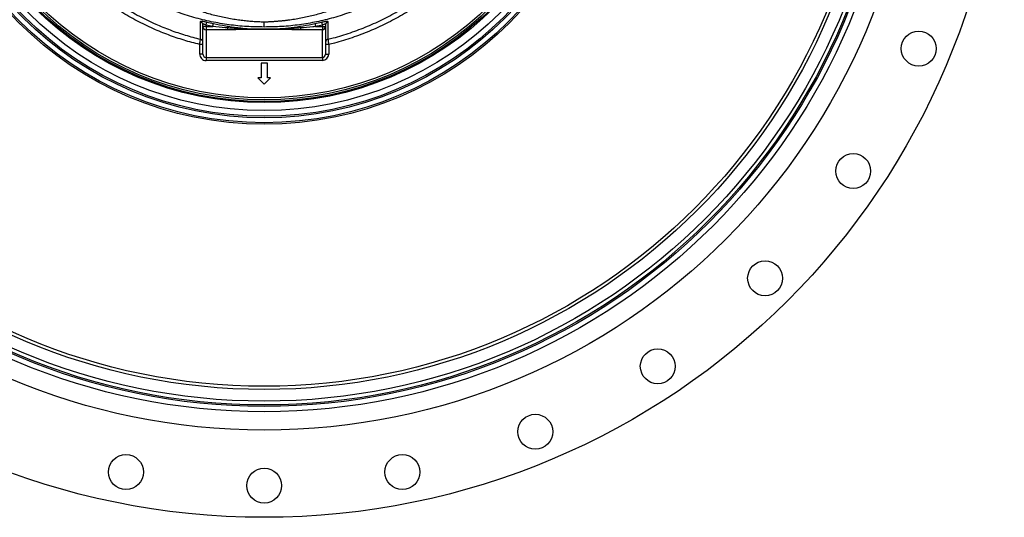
# Model space of a CAD drawing. Header units: millimetres. Extents: x 1218 to 2618, y 1282 to 2682.
# Tile 2 of 19: x 1687 to 2618, y 1282 to 1753. Entities that reach past the tile are written whole.
import ezdxf

# ---------------------------------------------------------------- set-up
doc = ezdxf.new("R2010")
doc.units = ezdxf.units.MM

msp = doc.modelspace()

# ---------------------------------------------------------------- linework, layer by layer
at = {"color": 7, "linetype": 'Continuous', "lineweight": 25}
for p, q in [((1917.99, 1745.85), (1918, 1750.8)), ((1860.04, 1746.28), (1860.04, 1748.15)), ((1863.04, 1746.28), (1860.04, 1746.28)), ((1860.04, 1720.27), (1860.04, 1746.28)), ((1869.4, 1746.28), (1863.04, 1747.7)), ((1863.04, 1747.7), (1863.04, 1746.28)), ((1863.04, 1746.28), (1869.4, 1746.28)), ((1863.04, 1746.28), (1863.04, 1743.32)), ((1883.77, 1743.32), (1863.04, 1743.32)), ((1863.04, 1743.32), (1863.04, 1717.13)), ((1863.72, 1750.57), (1870, 1749.17)), ((1883.77, 1743.32), (1883.77, 1744.95)), ((1952.3, 1744.95), (1952.3, 1743.32)), ((1973.04, 1743.32), (1952.3, 1743.32)), ((1966.07, 1749.17), (1972.35, 1750.57)), ((1973.04, 1747.7), (1966.67, 1746.28)), ((1966.67, 1746.28), (1973.04, 1746.28)), ((1973.04, 1746.28), (1973.04, 1747.7)), ((1973.04, 1746.28), (1973.04, 1743.32)), ((1973.04, 1746.28), (1976.04, 1746.28)), ((1973.04, 1717.13), (1973.04, 1743.32)), ((1976.04, 1748.15), (1976.04, 1746.28)), ((1976.04, 1746.28), (1976.04, 1720.27)), ((1860.04, 1729.31), (1857.04, 1729.31)), ((1857.04, 1720.27), (1857.04, 1729.31)), ((1979.04, 1729.31), (1976.04, 1729.31)), ((1979.04, 1729.31), (1979.04, 1720.27)), ((1860.04, 1720.27), (1857.04, 1720.27)), ((1863.04, 1717.13), (1973.04, 1717.13)), ((1863.04, 1717.13), (1863.04, 1714.17)), ((1973.04, 1714.17), (1863.04, 1714.17)), ((1973.04, 1717.13), (1973.04, 1714.17)), ((1976.04, 1720.27), (1979.04, 1720.27)), ((1921.04, 1711.79), (1915.04, 1711.79)), ((1915.04, 1711.79), (1915.04, 1697.79)), ((1921.04, 1697.79), (1921.04, 1711.79)), ((1912.04, 1697.79), (1918.04, 1691.79)), ((1915.04, 1697.79), (1912.04, 1697.79)), ((1918.04, 1691.79), (1924.04, 1697.79)), ((1924.04, 1697.79), (1921.04, 1697.79))]:
    msp.add_line(p, q, dxfattribs=at)
at = {"color": 7, "linetype": 'Continuous', "lineweight": 25, "flags": 128}
for points in [[(1863.04, 1747.7), (1863.16, 1748.21), (1863.27, 1748.7), (1863.38, 1749.16), (1863.48, 1749.58), (1863.57, 1749.94), (1863.64, 1750.23), (1863.69, 1750.44), (1863.72, 1750.57)], [(1869.4, 1746.28), (1869.5, 1746.79), (1869.61, 1747.28), (1869.7, 1747.75), (1869.79, 1748.17), (1869.87, 1748.53), (1869.93, 1748.82), (1869.97, 1749.04), (1870, 1749.17)], [(1966.07, 1749.17), (1966.1, 1749.04), (1966.14, 1748.82), (1966.2, 1748.53), (1966.28, 1748.17), (1966.37, 1747.75), (1966.46, 1747.28), (1966.57, 1746.79), (1966.67, 1746.28)], [(1972.35, 1750.57), (1972.38, 1750.44), (1972.43, 1750.23), (1972.5, 1749.94), (1972.59, 1749.58), (1972.69, 1749.16), (1972.8, 1748.7), (1972.91, 1748.21), (1973.04, 1747.7)]]:
    msp.add_lwpolyline(points, dxfattribs=at)
at = {"color": 7, "linetype": 'Continuous', "lineweight": 25}
for centre, radius in [((1918.04, 1981.79), 700), ((1918.04, 1981.79), 617.5), ((1918.04, 1981.79), 600), ((1918.04, 1981.79), 595), ((1918.04, 1981.79), 593.6), ((1918.04, 1981.79), 590.07), ((1918.04, 1981.79), 579), ((1918.04, 1981.79), 576), ((1918.04, 1981.79), 328), ((1918.04, 1981.79), 326.54), ((1918.04, 1981.79), 321.84), ((1918.04, 1981.79), 320.38), ((1918.04, 1981.79), 315), ((1918.04, 1981.79), 307.5), ((1918.04, 1981.79), 306.5), ((1918.04, 1981.79), 305), ((1918.04, 1981.79), 303), ((2537.04, 1725.39), 16.5), ((2475.12, 1609.55), 16.5), ((2391.8, 1508.02), 16.5), ((2290.27, 1424.7), 16.5), ((2174.43, 1362.79), 16.5), ((1787.33, 1324.66), 16.5), ((2048.75, 1324.66), 16.5), ((1918.04, 1311.79), 16.5)]:
    msp.add_circle(centre, radius, dxfattribs=at)
for centre, radius, start, end in [((1857.07, 1748.14), 2.96, 0.28758, 75.88095), ((1979, 1748.14), 2.96, 104.11905, 179.71242), ((1863.01, 1746.3), 2.98, 180.44187, 270.4352), ((1891.08, 1743.85), 7.4, 158.63945, 171.45722), ((1944.99, 1743.85), 7.4, 8.54278, 21.36055), ((1973.06, 1746.3), 2.98, 269.5648, 359.55813), ((1857.04, 1731.37), 3, 0.03258, 76.33518), ((1979.03, 1731.37), 3, 103.66482, 179.96742)]:
    msp.add_arc(centre, radius, start, end, dxfattribs=at)
for centre, major_axis, ratio, start_param, end_param in [((1863.04, 1720.27), (0, 6.09), 0.984808, 1.570796, 3.141593), ((1863.04, 1720.27), (0, 3.14), 0.955981, 1.570796, 3.141593), ((1973.04, 1720.27), (0, 3.14), 0.955981, 3.141593, 4.712389), ((1973.04, 1720.27), (0, -6.09), 0.984808, 0, 1.570796)]:
    msp.add_ellipse(centre, major_axis=major_axis, ratio=ratio, start_param=start_param, end_param=end_param, dxfattribs=at)
for points, knots in [([(1857.04, 1729.31), (1852.07, 1730.61), (1842.15, 1733.2), (1827.58, 1738.19), (1812.66, 1744.24), (1797.52, 1751.57), (1782.27, 1760.27), (1767.62, 1769.97), (1753.66, 1780.62), (1740.48, 1792.17), (1728.12, 1804.6), (1716.62, 1817.85), (1706.01, 1831.85), (1696.37, 1846.52), (1687.75, 1861.77), (1680.21, 1877.57), (1673.75, 1893.86), (1668.37, 1910.56), (1664.12, 1927.56), (1661.03, 1944.8), (1659.14, 1962.22), (1658.43, 1979.76), (1658.88, 1997.33), (1660.51, 2014.81), (1663.35, 2032.34), (1667.47, 2049.83), (1672.87, 2067.24), (1679.49, 2084.24), (1687.18, 2100.77), (1693.26, 2111.27), (1696.3, 2116.51)], [0, 0, 0, 0, 0.031534, 0.063096, 0.09463, 0.130502, 0.166497, 0.202533, 0.238529, 0.274401, 0.310261, 0.346243, 0.382267, 0.41825, 0.45411, 0.489924, 0.525861, 0.561838, 0.597773, 0.633587, 0.669463, 0.705462, 0.741503, 0.777501, 0.813377, 0.85061, 0.887979, 0.925396, 0.962767, 1, 1, 1, 1]), ([(2139.78, 2116.51), (2142.26, 2112.26), (2147.24, 2103.75), (2153.77, 2090.47), (2159.94, 2076.04), (2165.48, 2060.38), (2170.21, 2043.49), (2173.81, 2026.3), (2176.24, 2008.93), (2177.5, 1991.46), (2177.55, 1973.94), (2176.41, 1956.42), (2174.1, 1938.99), (2170.64, 1921.78), (2166.04, 1904.87), (2160.28, 1888.32), (2153.4, 1872.16), (2145.46, 1856.49), (2136.5, 1841.4), (2126.57, 1826.97), (2115.67, 1813.28), (2103.87, 1800.34), (2091.22, 1788.2), (2077.8, 1776.93), (2063.69, 1766.63), (2048.92, 1757.32), (2033.54, 1749.03), (2017.63, 1741.76), (2001.29, 1735.59), (1988.34, 1731.64), (1980.87, 1729.77), (1979.04, 1729.31)], [0, 0, 0, 0, 0.030307, 0.060638, 0.090945, 0.126785, 0.162748, 0.198752, 0.234715, 0.270554, 0.306428, 0.342425, 0.378463, 0.41446, 0.450334, 0.486201, 0.52219, 0.558221, 0.59421, 0.630077, 0.665868, 0.70178, 0.737734, 0.773646, 0.809437, 0.845138, 0.88096, 0.916824, 0.952646, 0.988348, 1, 1, 1, 1]), ([(1750.63, 1836.97), (1750.94, 1836.56), (1751.56, 1835.76), (1752.5, 1834.56), (1753.44, 1833.36), (1754.4, 1832.17), (1755.36, 1830.99), (1756.33, 1829.81), (1757.3, 1828.65), (1758.29, 1827.48), (1759.28, 1826.33), (1760.28, 1825.18), (1761.28, 1824.04), (1762.3, 1822.91), (1763.32, 1821.78), (1764.35, 1820.66), (1765.39, 1819.55), (1767.47, 1817.34), (1770.66, 1814.09), (1775.01, 1809.88), (1779.48, 1805.79), (1785.6, 1800.48), (1793.54, 1794.15), (1803.48, 1787.09), (1813.78, 1780.61), (1824.41, 1774.72), (1835.34, 1769.44), (1846.57, 1764.78), (1858.06, 1760.75), (1867.84, 1757.94), (1875.74, 1756.02), (1881.69, 1754.76), (1887.67, 1753.66), (1892.58, 1752.91), (1896.38, 1752.41), (1899.07, 1752.09), (1901.77, 1751.8), (1904.46, 1751.55), (1907.17, 1751.33), (1909.87, 1751.14), (1912.57, 1750.99), (1915.28, 1750.88), (1917.09, 1750.83), (1918, 1750.8)], [0, 0, 0, 0, 0.007838, 0.015672, 0.023502, 0.031329, 0.039153, 0.046974, 0.054793, 0.06261, 0.070425, 0.078239, 0.086052, 0.093864, 0.101677, 0.109489, 0.117302, 0.125116, 0.156296, 0.187422, 0.218516, 0.249602, 0.312314, 0.374899, 0.437373, 0.499769, 0.562037, 0.624234, 0.686994, 0.749664, 0.780942, 0.812191, 0.843434, 0.874698, 0.888628, 0.90255, 0.916468, 0.930383, 0.944298, 0.958215, 0.972136, 0.986063, 1, 1, 1, 1]), ([(1918, 1750.8), (1918.5, 1750.82), (1919.51, 1750.84), (1921.03, 1750.89), (1922.55, 1750.96), (1924.07, 1751.03), (1925.59, 1751.11), (1927.11, 1751.21), (1928.62, 1751.32), (1930.14, 1751.43), (1931.66, 1751.56), (1933.17, 1751.7), (1934.69, 1751.85), (1936.21, 1752.01), (1937.72, 1752.18), (1939.24, 1752.36), (1940.75, 1752.56), (1943.76, 1752.97), (1948.26, 1753.65), (1954.22, 1754.74), (1960.15, 1755.99), (1968.03, 1757.89), (1977.79, 1760.68), (1989.29, 1764.71), (2000.55, 1769.37), (2011.48, 1774.65), (2022.11, 1780.53), (2032.41, 1787), (2042.37, 1794.05), (2050.32, 1800.37), (2056.44, 1805.67), (2060.91, 1809.78), (2065.3, 1814.03), (2068.8, 1817.6), (2071.46, 1820.43), (2073.32, 1822.45), (2075.14, 1824.48), (2076.94, 1826.53), (2078.7, 1828.59), (2080.43, 1830.66), (2082.12, 1832.75), (2083.79, 1834.85), (2084.88, 1836.26), (2085.42, 1836.97)], [0, 0, 0, 0, 0.007804, 0.015608, 0.023413, 0.031218, 0.039025, 0.046834, 0.054644, 0.062458, 0.070274, 0.078094, 0.085917, 0.093745, 0.101577, 0.109414, 0.117256, 0.125105, 0.156252, 0.187355, 0.218438, 0.249527, 0.312149, 0.374814, 0.437186, 0.499703, 0.561816, 0.624187, 0.687057, 0.749611, 0.780606, 0.811768, 0.84312, 0.874685, 0.888835, 0.902924, 0.916954, 0.930926, 0.944843, 0.958707, 0.97252, 0.986283, 1, 1, 1, 1]), ([(1917.99, 1745.85), (1912.44, 1745.94), (1901.33, 1746.1), (1884.64, 1747.84), (1867.99, 1750.69), (1851.48, 1754.77), (1835.3, 1760.03), (1819.42, 1766.48), (1803.94, 1774.13), (1791.06, 1781.74), (1780.63, 1788.72), (1775.22, 1792.77), (1772.52, 1794.8)], [0, 0, 0, 0, 0.106476, 0.212951, 0.321602, 0.430252, 0.539079, 0.647904, 0.75908, 0.870256, 0.935068, 1, 1, 1, 1]), ([(2063.74, 1794.94), (2060.88, 1792.79), (2055.15, 1788.5), (2044.46, 1781.4), (2031.59, 1773.84), (2016.21, 1766.28), (2000.2, 1759.81), (1983.94, 1754.59), (1967.66, 1750.61), (1951.35, 1747.83), (1934.76, 1746.1), (1923.58, 1745.94), (1917.99, 1745.85)], [0, 0, 0, 0, 0.068527, 0.137195, 0.245808, 0.354421, 0.465384, 0.576347, 0.681216, 0.786086, 0.893043, 1, 1, 1, 1]), ([(1857.75, 1734.28), (1857.75, 1734.56), (1857.76, 1735.29), (1857.77, 1736.79), (1857.78, 1738.87), (1857.79, 1741.32), (1857.79, 1744.16), (1857.8, 1747.35), (1857.79, 1749.79), (1857.79, 1751.01)], [0, 0, 0, 0, 0.09606, 0.246714, 0.397368, 0.548024, 0.698681, 0.84934, 1, 1, 1, 1]), ([(1857.79, 1751.01), (1857.83, 1751.09), (1857.9, 1751.26), (1858.63, 1751.36), (1859.96, 1751.28), (1861.74, 1751.02), (1863.06, 1750.72), (1863.72, 1750.57)], [0, 0, 0, 0, 0.1530531, 0.3585468, 0.5690118, 0.7848342, 1, 1, 1, 1]), ([(1972.35, 1750.57), (1972.89, 1750.7), (1974.06, 1750.96), (1975.73, 1751.23), (1977.14, 1751.36), (1978.1, 1751.3), (1978.22, 1751.11), (1978.28, 1751.01)], [0, 0, 0, 0, 0.175651, 0.380402, 0.584388, 0.792051, 1, 1, 1, 1]), ([(1978.28, 1751.01), (1978.28, 1749.79), (1978.28, 1747.35), (1978.28, 1744.16), (1978.28, 1741.32), (1978.29, 1738.87), (1978.3, 1736.79), (1978.31, 1735.29), (1978.32, 1734.56), (1978.32, 1734.28)], [0, 0, 0, 0, 0.15066, 0.301319, 0.451976, 0.602632, 0.753286, 0.90394, 1, 1, 1, 1]), ([(1863.04, 1747.7), (1862.7, 1747.85), (1862.05, 1748.14), (1861.14, 1748.42), (1860.46, 1748.5), (1860.09, 1748.4), (1860.05, 1748.23), (1860.04, 1748.15)], [0, 0, 0, 0, 0.223843, 0.440532, 0.646307, 0.847144, 1, 1, 1, 1]), ([(1883.77, 1744.95), (1882.91, 1745.02), (1878.12, 1745.41), (1873.33, 1745.89), (1869.4, 1746.28)], [0, 0, 0, 0, 0.179378, 1, 1, 1, 1]), ([(1870, 1749.17), (1873.88, 1748.4), (1878.6, 1747.45), (1883.35, 1746.68), (1884.19, 1746.54)], [0, 0, 0, 0, 0.820863, 1, 1, 1, 1]), ([(1918.04, 1743.76), (1918, 1743.76), (1917.6, 1743.76), (1913.56, 1743.74), (1904.16, 1743.83), (1893.13, 1744.26), (1885.76, 1744.8), (1883.77, 1744.95)], [0, 0, 0, 0, 0.002875, 0.034985, 0.353949, 0.825069, 1, 1, 1, 1]), ([(1918.04, 1743.76), (1917, 1743.74), (1915.01, 1743.7), (1912.16, 1743.65), (1908.87, 1743.59), (1905.16, 1743.52), (1900.83, 1743.46), (1896.6, 1743.4), (1892.99, 1743.37), (1890.12, 1743.34), (1887.93, 1743.33), (1885.82, 1743.32), (1884.44, 1743.32), (1883.77, 1743.32)], [0, 0, 0, 0, 0.0910604, 0.1744, 0.2500201, 0.3801629, 0.499965, 0.6293209, 0.7498835, 0.815985, 0.8796988, 0.9410338, 1, 1, 1, 1]), ([(1884.19, 1746.54), (1888.1, 1745.99), (1897.24, 1744.68), (1908.47, 1743.95), (1915.82, 1743.78), (1917.91, 1743.76), (1918, 1743.76), (1918.04, 1743.76)], [0, 0, 0, 0, 0.348397, 0.815335, 0.992175, 0.997121, 1, 1, 1, 1]), ([(1918.04, 1743.76), (1918.07, 1743.76), (1922.05, 1743.79), (1929.7, 1744.06), (1940.97, 1744.97), (1948.24, 1746.02), (1951.88, 1746.54)], [0, 0, 0, 0, 0.002878, 0.351162, 0.675167, 1, 1, 1, 1]), ([(1952.3, 1744.95), (1950.31, 1744.8), (1942.94, 1744.26), (1931.91, 1743.83), (1922.51, 1743.74), (1918.47, 1743.76), (1918.07, 1743.76), (1918.04, 1743.76)], [0, 0, 0, 0, 0.174931, 0.646051, 0.965015, 0.997125, 1, 1, 1, 1]), ([(1952.3, 1743.32), (1951.92, 1743.32), (1951.15, 1743.32), (1949.97, 1743.33), (1948.77, 1743.33), (1947.54, 1743.34), (1946.29, 1743.34), (1945.01, 1743.35), (1942.77, 1743.37), (1939.47, 1743.4), (1935.25, 1743.46), (1930.92, 1743.52), (1926.74, 1743.6), (1922.41, 1743.68), (1919.56, 1743.73), (1918.04, 1743.76)], [0, 0, 0, 0, 0.0334025, 0.0675768, 0.1025249, 0.1382488, 0.1747501, 0.2120306, 0.2500917, 0.3706367, 0.4999722, 0.6197828, 0.7499348, 0.8662797, 1, 1, 1, 1]), ([(1951.88, 1746.54), (1955.77, 1747.21), (1960.51, 1748.02), (1965.22, 1749), (1966.07, 1749.17)], [0, 0, 0, 0, 0.8206785, 1, 1, 1, 1]), ([(1966.67, 1746.28), (1965.82, 1746.19), (1961.03, 1745.69), (1956.24, 1745.28), (1952.3, 1744.95)], [0, 0, 0, 0, 0.178968, 1, 1, 1, 1]), ([(1976.04, 1748.15), (1976.01, 1748.25), (1975.95, 1748.44), (1975.46, 1748.5), (1974.73, 1748.37), (1973.88, 1748.08), (1973.31, 1747.82), (1973.04, 1747.7)], [0, 0, 0, 0, 0.206787, 0.409152, 0.609569, 0.816698, 1, 1, 1, 1]), ([(1857.04, 1729.31), (1857.12, 1729.88), (1857.28, 1731.03), (1857.5, 1732.55), (1857.66, 1733.67), (1857.73, 1734.18), (1857.74, 1734.25), (1857.75, 1734.28)], [0, 0, 0, 0, 0.2282619, 0.4577594, 0.6859171, 0.9093604, 1, 1, 1, 1]), ([(1978.32, 1734.28), (1978.33, 1734.25), (1978.34, 1734.18), (1978.41, 1733.67), (1978.57, 1732.55), (1978.79, 1731.03), (1978.95, 1729.88), (1979.04, 1729.31)], [0, 0, 0, 0, 0.09064, 0.314083, 0.542241, 0.771738, 1, 1, 1, 1])]:
    msp.add_open_spline(points, degree=3, knots=knots, dxfattribs=at)
at = {"color": 1, "linetype": 'Continuous', "lineweight": 25}
for points, knots in [([(1689.55, 2093.5), (1687.73, 2089.76), (1683.31, 2080.65), (1677.59, 2065.59), (1672.25, 2048.53), (1668.22, 2031.37), (1665.44, 2014.18), (1663.84, 1997.03), (1663.4, 1979.8), (1664.1, 1962.59), (1665.95, 1945.51), (1668.98, 1928.6), (1673.15, 1911.92), (1678.42, 1895.54), (1684.77, 1879.56), (1692.17, 1864.06), (1700.62, 1849.11), (1710.08, 1834.72), (1720.48, 1820.99), (1731.77, 1807.99), (1743.89, 1795.8), (1756.82, 1784.48), (1770.51, 1774.04), (1784.88, 1764.52), (1799.84, 1755.99), (1814.65, 1748.82), (1829.18, 1742.93), (1843.3, 1738.07), (1852.93, 1735.54), (1857.75, 1734.28)], [0, 0, 0, 0, 0.027443, 0.066811, 0.106129, 0.145304, 0.183049, 0.220924, 0.258843, 0.296718, 0.334464, 0.372145, 0.409954, 0.447808, 0.485617, 0.523299, 0.561028, 0.598886, 0.636787, 0.674645, 0.712374, 0.750114, 0.787983, 0.825895, 0.863764, 0.901503, 0.934326, 0.967177, 1, 1, 1, 1]), ([(1978.32, 1734.28), (1979.97, 1734.69), (1987.14, 1736.49), (1999.68, 1740.32), (2015.71, 1746.37), (2031.32, 1753.5), (2046.4, 1761.63), (2060.89, 1770.75), (2074.73, 1780.86), (2087.89, 1791.91), (2100.3, 1803.81), (2111.88, 1816.51), (2122.57, 1829.94), (2132.31, 1844.08), (2141.1, 1858.89), (2148.89, 1874.26), (2155.64, 1890.1), (2161.29, 1906.34), (2165.81, 1922.93), (2169.2, 1939.81), (2171.47, 1956.9), (2172.58, 1974.09), (2172.54, 1991.28), (2171.3, 2008.41), (2168.91, 2025.45), (2165.38, 2042.31), (2160.76, 2058.88), (2155.83, 2072.7), (2151.08, 2084.31), (2148.05, 2090.44), (2146.45, 2093.69)], [0, 0, 0, 0, 0.0112, 0.048742, 0.086412, 0.124125, 0.161795, 0.199338, 0.236977, 0.274744, 0.312555, 0.350322, 0.387962, 0.425683, 0.463532, 0.501426, 0.539275, 0.576996, 0.614725, 0.652582, 0.690484, 0.728341, 0.766069, 0.803761, 0.841582, 0.879447, 0.917268, 0.95496, 0.976132, 1, 1, 1, 1])]:
    msp.add_open_spline(points, degree=3, knots=knots, dxfattribs=at)

doc.saveas('drawing.dxf')
